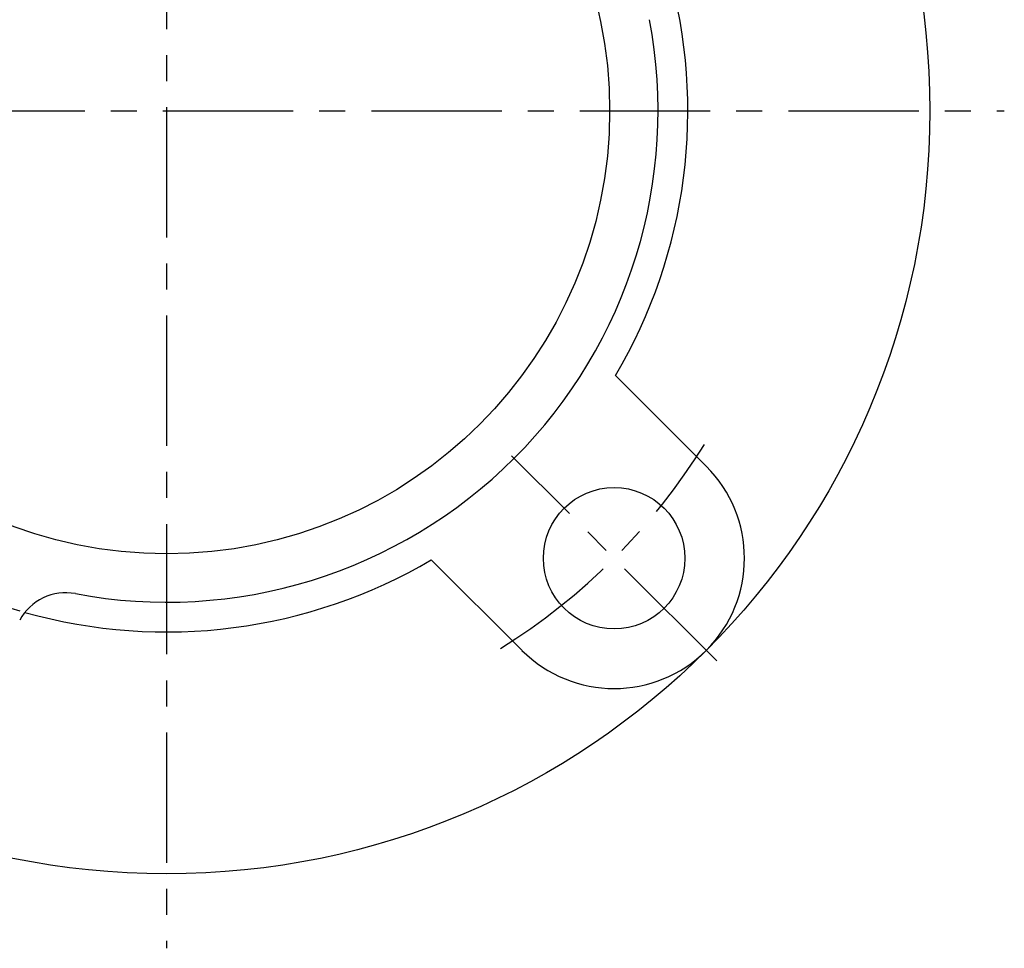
# Model space of a CAD drawing. Extents: x -112 to 261, y -112 to 261.
# Tile 2 of 9: x -20 to 112, y -112 to 12. Entities that reach past the tile are written whole.
import ezdxf

# ---------------------------------------------------------------- set-up
doc = ezdxf.new("R2010")
doc.units = 0
doc.header["$LTSCALE"] = 14
doc.linetypes.add('CENTER', pattern=[2, 1.25, -0.25, 0.25, -0.25])
doc.layers.get('0').update_dxf_attribs({"linetype": 'CONTINUOUS'})
doc.layers.add('CENTER', color=1, linetype='CENTER')

msp = doc.modelspace()

# ---------------------------------------------------------------- linework, layer by layer
for p, q in [((72.48, -47.73), (60.3, -35.55)), ((47.73, -72.48), (35.55, -60.3))]:
    msp.add_line(p, q)
for centre, radius in [((0, 0), 102.5), ((0, 0), 59.5), ((60.1, -60.1), 9.5)]:
    msp.add_circle(centre, radius)
for centre, radius, start, end in [((0, 0), 70, 329.4775, 15.7702), ((0, 0), 66, 259.3007, 10.6993), ((60.1, -60.1), 17.5, 225, 45), ((0, 0), 70, 254.2298, 300.5225), ((-13.55, -71.73), 7, 79.3007, 151.9253)]:
    msp.add_arc(centre, radius, start, end)
at = {"layer": 'CENTER'}
for p, q in [((0, 112.5), (0, -112.5)), ((-112.5, 0), (112.5, 0)), ((73.89, -73.89), (46.32, -46.32))]:
    msp.add_line(p, q, dxfattribs=at)
for radius, start, end in [(85, 301.8267, 328.1733), (70, 239.3079, 255.6921)]:
    msp.add_arc((0, 0), radius, start, end, dxfattribs=at)

doc.saveas('drawing.dxf')
